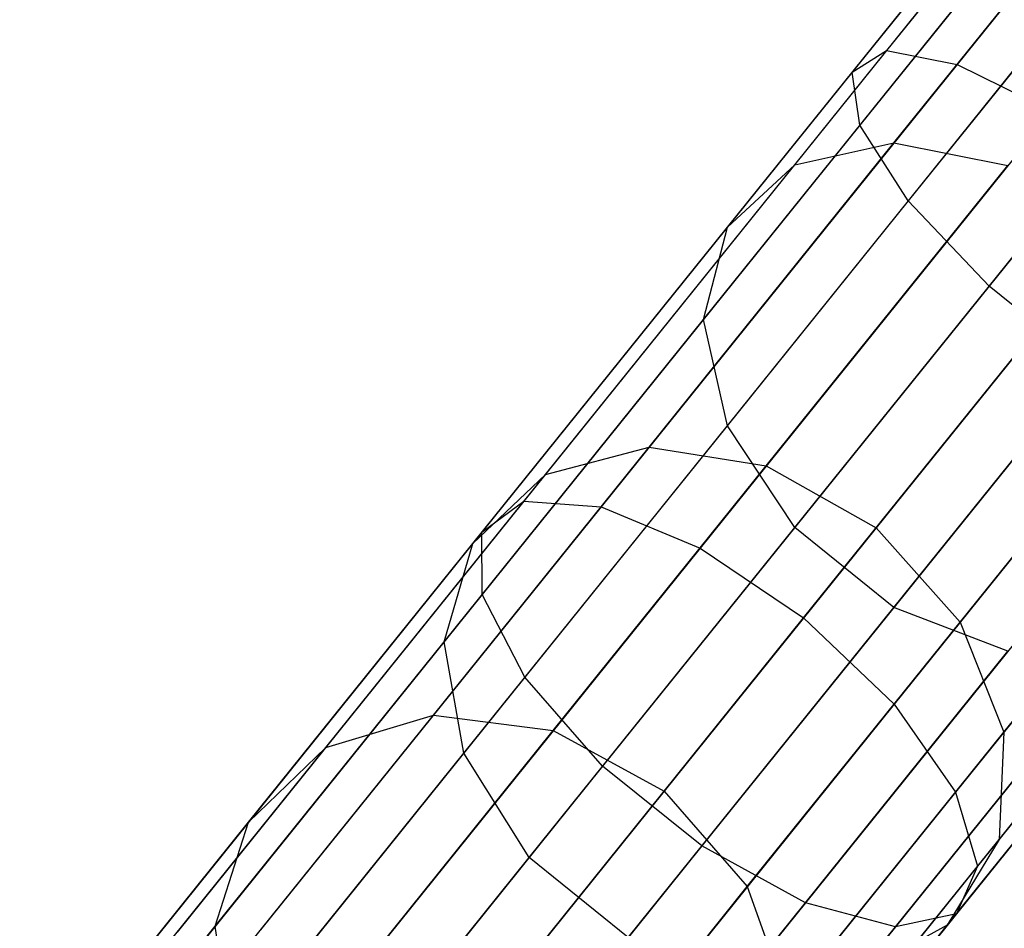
# Model space of a CAD drawing. Extents: x -189 to 189, y -189 to 189.
# Tile 37 of 256: x -112.91 to -109.69, y -138.19 to -135.23. Entities that reach past the tile are written whole.
import ezdxf

# ---------------------------------------------------------------- set-up
doc = ezdxf.new("R2010")
doc.units = 0
doc.header["$LTSCALE"] = 25.4
doc.layers.get('0').update_dxf_attribs({"linetype": 'CONTINUOUS'})

# ---------------------------------------------------------------- blocks, each defined once
blk = doc.blocks.new('CAMELEON-KENAI-C-12244_STL')
at = {"color": 0}
for p, q in [((-108.853, -133.805, -10.2216), (-110.0769, -135.3259, -10.7333)), ((-108.853, -133.805, -10.2216), (-110.0769, -135.3259, -10.7333)), ((-108.9397, -133.8434, -9.8167), (-110.1893, -135.3963, -10.3392)), ((-108.9397, -133.8434, -9.8167), (-110.1893, -135.3963, -10.3392)), ((-108.6451, -133.8782, -10.5742), (-109.8466, -135.3713, -11.0766)), ((-108.6451, -133.8782, -10.5742), (-109.8466, -135.3713, -11.0766)), ((-108.8901, -133.9866, -9.4296), (-110.1643, -135.5701, -9.9623)), ((-108.8901, -133.9866, -9.4296), (-110.1643, -135.5701, -9.9623)), ((-108.7128, -134.2101, -9.127), (-110.0062, -135.8174, -9.6678)), ((-108.7128, -134.2101, -9.127), (-110.0062, -135.8174, -9.6678)), ((-108.4384, -134.4751, -8.9614), (-109.7423, -136.0955, -9.5066)), ((-108.4384, -134.4751, -8.9614), (-109.7423, -136.0955, -9.5066)), ((-110.0529, -135.6277, -152.9607), (-109.1664, -134.526, -154.2793)), ((-110.0529, -135.6277, -152.9607), (-109.1664, -134.526, -154.2793)), ((-110.377, -135.6988, -153.2114), (-109.4739, -134.5765, -154.5547)), ((-110.377, -135.6988, -153.2114), (-109.4739, -134.5765, -154.5547)), ((-110.5969, -135.9028, -153.4994), (-109.6749, -134.757, -154.8708)), ((-110.5969, -135.9028, -153.4994), (-109.6749, -134.757, -154.8708)), ((-110.6747, -136.2044, -153.7748), (-109.7346, -135.0361, -155.1732)), ((-110.6747, -136.2044, -153.7748), (-109.7346, -135.0361, -155.1732)), ((-110.0769, -135.3259, -10.7333), (-111.2616, -136.7981, -11.4422)), ((-110.0769, -135.3259, -10.7333), (-111.2616, -136.7981, -11.4422)), ((-110.1893, -135.3963, -10.3392), (-110.0769, -135.3259, -10.7333)), ((-110.1893, -135.3963, -10.3392), (-110.0769, -135.3259, -10.7333)), ((-110.0769, -135.3259, -10.7333), (-109.8466, -135.3713, -11.0766)), ((-110.0769, -135.3259, -10.7333), (-109.8466, -135.3713, -11.0766)), ((-109.8466, -135.3713, -11.0766), (-111.0096, -136.8166, -11.7724)), ((-109.8466, -135.3713, -11.0766), (-111.0096, -136.8166, -11.7724)), ((-110.597, -136.5517, -153.99), (-109.6427, -135.3657, -155.4095)), ((-110.597, -136.5517, -153.99), (-109.6427, -135.3657, -155.4095)), ((-109.8466, -135.3713, -11.0766), (-109.5381, -135.5246, -11.3095)), ((-109.8466, -135.3713, -11.0766), (-109.5381, -135.5246, -11.3095)), ((-110.1893, -135.3963, -10.3392), (-111.3988, -136.8993, -11.0629)), ((-110.1893, -135.3963, -10.3392), (-111.3988, -136.8993, -11.0629)), ((-110.1643, -135.5701, -9.9623), (-110.1893, -135.3963, -10.3392)), ((-110.1643, -135.5701, -9.9623), (-110.1893, -135.3963, -10.3392)), ((-109.5381, -135.5246, -11.3095), (-110.6864, -136.9516, -11.9966)), ((-109.5381, -135.5246, -11.3095), (-110.6864, -136.9516, -11.9966)), ((-110.1643, -135.5701, -9.9623), (-111.3976, -137.1027, -10.7003)), ((-110.1643, -135.5701, -9.9623), (-111.3976, -137.1027, -10.7003)), ((-110.0062, -135.8174, -9.6678), (-110.1643, -135.5701, -9.9623)), ((-110.0062, -135.8174, -9.6678), (-110.1643, -135.5701, -9.9623)), ((-110.8525, -136.6213, -151.5073), (-110.0529, -135.6277, -152.9607)), ((-110.8525, -136.6213, -151.5073), (-110.0529, -135.6277, -152.9607)), ((-110.377, -135.6988, -153.2114), (-110.0529, -135.6277, -152.9607)), ((-110.377, -135.6988, -153.2114), (-110.0529, -135.6277, -152.9607)), ((-110.0529, -135.6277, -152.9607), (-109.6809, -135.702, -152.7905)), ((-110.0529, -135.6277, -152.9607), (-109.6809, -135.702, -152.7905)), ((-111.1914, -136.7108, -151.731), (-110.377, -135.6988, -153.2114)), ((-111.1914, -136.7108, -151.731), (-110.377, -135.6988, -153.2114)), ((-110.5969, -135.9028, -153.4994), (-110.377, -135.6988, -153.2114)), ((-110.5969, -135.9028, -153.4994), (-110.377, -135.6988, -153.2114)), ((-110.4703, -136.683, -151.3555), (-109.6809, -135.702, -152.7905)), ((-110.4703, -136.683, -151.3555), (-109.6809, -135.702, -152.7905)), ((-110.3772, -136.8844, -154.1077), (-109.4151, -135.6888, -155.5388)), ((-110.3772, -136.8844, -154.1077), (-109.4151, -135.6888, -155.5388)), ((-110.3479, -137.1797, -12.0759), (-109.2048, -135.7592, -11.3919)), ((-110.3479, -137.1797, -12.0759), (-109.2048, -135.7592, -11.3919)), ((-110.0062, -135.8174, -9.6678), (-111.2581, -137.3732, -10.4169)), ((-110.0062, -135.8174, -9.6678), (-111.2581, -137.3732, -10.4169)), ((-109.7423, -136.0955, -9.5066), (-110.0062, -135.8174, -9.6678)), ((-109.7423, -136.0955, -9.5066), (-110.0062, -135.8174, -9.6678)), ((-111.4284, -136.9361, -151.9879), (-110.5969, -135.9028, -153.4994)), ((-111.4284, -136.9361, -151.9879), (-110.5969, -135.9028, -153.4994)), ((-110.6747, -136.2044, -153.7748), (-110.5969, -135.9028, -153.4994)), ((-110.6747, -136.2044, -153.7748), (-110.5969, -135.9028, -153.4994)), ((-109.3251, -135.9086, -152.7303), (-110.1109, -136.8852, -151.3018)), ((-109.3251, -135.9086, -152.7303), (-110.1109, -136.8852, -151.3018)), ((-110.0532, -137.1451, -154.1077), (-109.0911, -135.9495, -155.5388)), ((-110.0532, -137.1451, -154.1077), (-109.0911, -135.9495, -155.5388)), ((-108.9044, -136.0346, -11.3095), (-110.0526, -137.4615, -11.9966)), ((-108.9044, -136.0346, -11.3095), (-110.0526, -137.4615, -11.9966)), ((-109.7423, -136.0955, -9.5066), (-111.0044, -137.6639, -10.2618)), ((-109.7423, -136.0955, -9.5066), (-111.0044, -137.6639, -10.2618)), ((-109.4184, -136.3562, -9.5066), (-109.7423, -136.0955, -9.5066)), ((-109.4184, -136.3562, -9.5066), (-109.7423, -136.0955, -9.5066)), ((-111.5226, -137.2581, -152.2335), (-110.6747, -136.2044, -153.7748)), ((-111.5226, -137.2581, -152.2335), (-110.6747, -136.2044, -153.7748)), ((-110.597, -136.5517, -153.99), (-110.6747, -136.2044, -153.7748)), ((-110.597, -136.5517, -153.99), (-110.6747, -136.2044, -153.7748)), ((-109.8365, -137.193, -151.3555), (-109.0471, -136.212, -152.7905)), ((-109.8365, -137.193, -151.3555), (-109.0471, -136.212, -152.7905)), ((-108.6887, -136.3031, -11.0766), (-109.8516, -137.7484, -11.7724)), ((-108.6887, -136.3031, -11.0766), (-109.8516, -137.7484, -11.7724)), ((-109.4184, -136.3562, -9.5066), (-110.6804, -137.9246, -10.2618)), ((-109.4184, -136.3562, -9.5066), (-110.6804, -137.9246, -10.2618)), ((-108.595, -136.5184, -10.7333), (-109.7797, -137.9906, -11.4422)), ((-108.595, -136.5184, -10.7333), (-109.7797, -137.9906, -11.4422)), ((-111.4576, -137.6212, -152.4255), (-110.597, -136.5517, -153.99)), ((-111.4576, -137.6212, -152.4255), (-110.597, -136.5517, -153.99)), ((-110.3772, -136.8844, -154.1077), (-110.597, -136.5517, -153.99)), ((-110.3772, -136.8844, -154.1077), (-110.597, -136.5517, -153.99)), ((-109.0903, -136.5544, -9.6678), (-110.3422, -138.1102, -10.4169)), ((-109.0903, -136.5544, -9.6678), (-110.3422, -138.1102, -10.4169)), ((-109.6945, -137.5531, -151.5073), (-108.895, -136.5595, -152.9607)), ((-109.6945, -137.5531, -151.5073), (-108.895, -136.5595, -152.9607)), ((-111.5569, -137.4968, -149.9339), (-110.8525, -136.6213, -151.5073)), ((-111.5569, -137.4968, -149.9339), (-110.8525, -136.6213, -151.5073)), ((-111.1914, -136.7108, -151.731), (-110.8525, -136.6213, -151.5073)), ((-111.1914, -136.7108, -151.731), (-110.8525, -136.6213, -151.5073)), ((-110.8525, -136.6213, -151.5073), (-110.4703, -136.683, -151.3555)), ((-110.8525, -136.6213, -151.5073), (-110.4703, -136.683, -151.3555)), ((-108.6397, -136.6432, -10.3392), (-109.8492, -138.1463, -11.0629)), ((-108.6397, -136.6432, -10.3392), (-109.8492, -138.1463, -11.0629)), ((-108.8149, -136.656, -9.9623), (-110.0482, -138.1886, -10.7003)), ((-108.8149, -136.656, -9.9623), (-110.0482, -138.1886, -10.7003)), ((-111.909, -137.6026, -150.1282), (-111.1914, -136.7108, -151.731)), ((-111.909, -137.6026, -150.1282), (-111.1914, -136.7108, -151.731)), ((-111.4284, -136.9361, -151.9879), (-111.1914, -136.7108, -151.731)), ((-111.4284, -136.9361, -151.9879), (-111.1914, -136.7108, -151.731)), ((-111.1659, -137.5474, -149.8019), (-110.4703, -136.683, -151.3555)), ((-111.1659, -137.5474, -149.8019), (-110.4703, -136.683, -151.3555)), ((-110.4703, -136.683, -151.3555), (-110.1109, -136.8852, -151.3018)), ((-110.4703, -136.683, -151.3555), (-110.1109, -136.8852, -151.3018)), ((-111.2616, -136.7981, -11.4422), (-112.3945, -138.206, -12.3407)), ((-111.2616, -136.7981, -11.4422), (-112.3945, -138.206, -12.3407)), ((-111.3988, -136.8993, -11.0629), (-111.2616, -136.7981, -11.4422)), ((-111.3988, -136.8993, -11.0629), (-111.2616, -136.7981, -11.4422)), ((-111.2616, -136.7981, -11.4422), (-111.0096, -136.8166, -11.7724)), ((-111.2616, -136.7981, -11.4422), (-111.0096, -136.8166, -11.7724)), ((-111.0096, -136.8166, -11.7724), (-112.1218, -138.1987, -12.6545)), ((-111.0096, -136.8166, -11.7724), (-112.1218, -138.1987, -12.6545)), ((-111.0096, -136.8166, -11.7724), (-110.6864, -136.9516, -11.9966)), ((-111.0096, -136.8166, -11.7724), (-110.6864, -136.9516, -11.9966)), ((-111.3988, -136.8993, -11.0629), (-112.5555, -138.3368, -11.9804)), ((-111.3988, -136.8993, -11.0629), (-112.5555, -138.3368, -11.9804)), ((-111.3976, -137.1027, -10.7003), (-111.3988, -136.8993, -11.0629)), ((-111.3976, -137.1027, -10.7003), (-111.3988, -136.8993, -11.0629)), ((-111.2448, -137.9626, -152.5305), (-110.3772, -136.8844, -154.1077)), ((-111.2448, -137.9626, -152.5305), (-110.3772, -136.8844, -154.1077)), ((-110.1109, -136.8852, -151.3018), (-110.8034, -137.7457, -149.7553)), ((-110.1109, -136.8852, -151.3018), (-110.8034, -137.7457, -149.7553)), ((-110.0532, -137.1451, -154.1077), (-110.3772, -136.8844, -154.1077)), ((-110.0532, -137.1451, -154.1077), (-110.3772, -136.8844, -154.1077)), ((-110.1109, -136.8852, -151.3018), (-109.8365, -137.193, -151.3555)), ((-110.1109, -136.8852, -151.3018), (-109.8365, -137.193, -151.3555)), ((-109.7095, -137.9033, -151.731), (-108.8951, -136.8913, -153.2114)), ((-109.7095, -137.9033, -151.731), (-108.8951, -136.8913, -153.2114)), ((-112.1611, -137.8466, -150.3514), (-111.4284, -136.9361, -151.9879)), ((-112.1611, -137.8466, -150.3514), (-111.4284, -136.9361, -151.9879)), ((-111.5226, -137.2581, -152.2335), (-111.4284, -136.9361, -151.9879)), ((-111.5226, -137.2581, -152.2335), (-111.4284, -136.9361, -151.9879)), ((-110.6864, -136.9516, -11.9966), (-111.7845, -138.3162, -12.8675)), ((-110.6864, -136.9516, -11.9966), (-111.7845, -138.3162, -12.8675)), ((-110.6864, -136.9516, -11.9966), (-110.3479, -137.1797, -12.0759)), ((-110.6864, -136.9516, -11.9966), (-110.3479, -137.1797, -12.0759)), ((-111.3976, -137.1027, -10.7003), (-112.5771, -138.5685, -11.6357)), ((-111.3976, -137.1027, -10.7003), (-112.5771, -138.5685, -11.6357)), ((-111.2581, -137.3732, -10.4169), (-111.3976, -137.1027, -10.7003)), ((-111.2581, -137.3732, -10.4169), (-111.3976, -137.1027, -10.7003)), ((-110.9208, -138.2233, -152.5305), (-110.0532, -137.1451, -154.1077)), ((-110.9208, -138.2233, -152.5305), (-110.0532, -137.1451, -154.1077)), ((-109.6811, -137.2887, -153.99), (-110.0532, -137.1451, -154.1077)), ((-109.6811, -137.2887, -153.99), (-110.0532, -137.1451, -154.1077)), ((-109.8788, -138.1831, -151.9879), (-109.0473, -137.1497, -153.4994)), ((-109.8788, -138.1831, -151.9879), (-109.0473, -137.1497, -153.4994)), ((-111.4411, -138.5382, -12.9429), (-110.3479, -137.1797, -12.0759)), ((-111.4411, -138.5382, -12.9429), (-110.3479, -137.1797, -12.0759)), ((-110.5321, -138.0574, -149.8019), (-109.8365, -137.193, -151.3555)), ((-110.5321, -138.0574, -149.8019), (-109.8365, -137.193, -151.3555)), ((-110.3479, -137.1797, -12.0759), (-110.0526, -137.4615, -11.9966)), ((-110.3479, -137.1797, -12.0759), (-110.0526, -137.4615, -11.9966)), ((-109.8365, -137.193, -151.3555), (-109.6945, -137.5531, -151.5073)), ((-109.8365, -137.193, -151.3555), (-109.6945, -137.5531, -151.5073)), ((-112.2697, -138.1865, -150.5649), (-111.5226, -137.2581, -152.2335)), ((-112.2697, -138.1865, -150.5649), (-111.5226, -137.2581, -152.2335)), ((-111.4576, -137.6212, -152.4255), (-111.5226, -137.2581, -152.2335)), ((-111.4576, -137.6212, -152.4255), (-111.5226, -137.2581, -152.2335)), ((-110.5418, -138.3582, -152.4255), (-109.6811, -137.2887, -153.99)), ((-110.5418, -138.3582, -152.4255), (-109.6811, -137.2887, -153.99)), ((-110.1732, -138.344, -152.2335), (-109.3253, -137.2903, -153.7748)), ((-110.1732, -138.344, -152.2335), (-109.3253, -137.2903, -153.7748)), ((-111.2581, -137.3732, -10.4169), (-112.4553, -138.861, -11.3664)), ((-111.2581, -137.3732, -10.4169), (-112.4553, -138.861, -11.3664)), ((-111.0044, -137.6639, -10.2618), (-111.2581, -137.3732, -10.4169)), ((-111.0044, -137.6639, -10.2618), (-111.2581, -137.3732, -10.4169)), ((-110.0526, -137.4615, -11.9966), (-111.1508, -138.8262, -12.8675)), ((-110.0526, -137.4615, -11.9966), (-111.1508, -138.8262, -12.8675)), ((-110.0526, -137.4615, -11.9966), (-109.8516, -137.7484, -11.7724)), ((-110.0526, -137.4615, -11.9966), (-109.8516, -137.7484, -11.7724)), ((-112.1594, -138.2454, -148.256), (-111.5569, -137.4968, -149.9339)), ((-112.1594, -138.2454, -148.256), (-111.5569, -137.4968, -149.9339)), ((-111.909, -137.6026, -150.1282), (-111.5569, -137.4968, -149.9339)), ((-111.909, -137.6026, -150.1282), (-111.5569, -137.4968, -149.9339)), ((-111.5569, -137.4968, -149.9339), (-111.1659, -137.5474, -149.8019)), ((-111.5569, -137.4968, -149.9339), (-111.1659, -137.5474, -149.8019)), ((-111.7607, -138.2866, -148.1453), (-111.1659, -137.5474, -149.8019)), ((-111.7607, -138.2866, -148.1453), (-111.1659, -137.5474, -149.8019)), ((-111.1659, -137.5474, -149.8019), (-110.8034, -137.7457, -149.7553)), ((-111.1659, -137.5474, -149.8019), (-110.8034, -137.7457, -149.7553)), ((-110.399, -138.4286, -149.9339), (-109.6945, -137.5531, -151.5073)), ((-110.399, -138.4286, -149.9339), (-109.6945, -137.5531, -151.5073)), ((-109.6945, -137.5531, -151.5073), (-109.7095, -137.9033, -151.731)), ((-109.6945, -137.5531, -151.5073), (-109.7095, -137.9033, -151.731)), ((-112.5226, -138.3652, -148.4191), (-111.909, -137.6026, -150.1282)), ((-112.5226, -138.3652, -148.4191), (-111.909, -137.6026, -150.1282)), ((-112.1611, -137.8466, -150.3514), (-111.909, -137.6026, -150.1282)), ((-112.1611, -137.8466, -150.3514), (-111.909, -137.6026, -150.1282)), ((-112.216, -138.5636, -150.7317), (-111.4576, -137.6212, -152.4255)), ((-112.216, -138.5636, -150.7317), (-111.4576, -137.6212, -152.4255)), ((-111.2448, -137.9626, -152.5305), (-111.4576, -137.6212, -152.4255)), ((-111.2448, -137.9626, -152.5305), (-111.4576, -137.6212, -152.4255)), ((-111.0044, -137.6639, -10.2618), (-112.2114, -139.1638, -11.2191)), ((-111.0044, -137.6639, -10.2618), (-112.2114, -139.1638, -11.2191)), ((-110.6804, -137.9246, -10.2618), (-111.0044, -137.6639, -10.2618)), ((-110.6804, -137.9246, -10.2618), (-111.0044, -137.6639, -10.2618)), ((-110.8034, -137.7457, -149.7553), (-111.3955, -138.4815, -148.1061)), ((-110.8034, -137.7457, -149.7553), (-111.3955, -138.4815, -148.1061)), ((-109.8516, -137.7484, -11.7724), (-110.9639, -139.1305, -12.6545)), ((-109.8516, -137.7484, -11.7724), (-110.9639, -139.1305, -12.6545)), ((-110.8034, -137.7457, -149.7553), (-110.5321, -138.0574, -149.8019)), ((-110.8034, -137.7457, -149.7553), (-110.5321, -138.0574, -149.8019)), ((-109.8516, -137.7484, -11.7724), (-109.7797, -137.9906, -11.4422)), ((-109.8516, -137.7484, -11.7724), (-109.7797, -137.9906, -11.4422)), ((-112.7876, -138.6252, -148.6064), (-112.1611, -137.8466, -150.3514)), ((-112.7876, -138.6252, -148.6064), (-112.1611, -137.8466, -150.3514)), ((-112.2697, -138.1865, -150.5649), (-112.1611, -137.8466, -150.3514)), ((-112.2697, -138.1865, -150.5649), (-112.1611, -137.8466, -150.3514)), ((-110.4271, -138.7951, -150.1282), (-109.7095, -137.9033, -151.731)), ((-110.4271, -138.7951, -150.1282), (-109.7095, -137.9033, -151.731)), ((-109.7095, -137.9033, -151.731), (-109.8788, -138.1831, -151.9879)), ((-109.7095, -137.9033, -151.731), (-109.8788, -138.1831, -151.9879)), ((-110.6804, -137.9246, -10.2618), (-111.8874, -139.4245, -11.2191)), ((-110.6804, -137.9246, -10.2618), (-111.8874, -139.4245, -11.2191)), ((-110.3422, -138.1102, -10.4169), (-110.6804, -137.9246, -10.2618)), ((-110.3422, -138.1102, -10.4169), (-110.6804, -137.9246, -10.2618)), ((-112.0093, -138.9127, -150.823), (-111.2448, -137.9626, -152.5305)), ((-112.0093, -138.9127, -150.823), (-111.2448, -137.9626, -152.5305)), ((-110.9208, -138.2233, -152.5305), (-111.2448, -137.9626, -152.5305)), ((-110.9208, -138.2233, -152.5305), (-111.2448, -137.9626, -152.5305)), ((-109.7797, -137.9906, -11.4422), (-110.9126, -139.3985, -12.3407)), ((-109.7797, -137.9906, -11.4422), (-110.9126, -139.3985, -12.3407)), ((-109.7797, -137.9906, -11.4422), (-109.8492, -138.1463, -11.0629)), ((-109.7797, -137.9906, -11.4422), (-109.8492, -138.1463, -11.0629)), ((-111.1269, -138.7965, -148.1453), (-110.5321, -138.0574, -149.8019)), ((-111.1269, -138.7965, -148.1453), (-110.5321, -138.0574, -149.8019)), ((-110.5321, -138.0574, -149.8019), (-110.399, -138.4286, -149.9339)), ((-110.5321, -138.0574, -149.8019), (-110.399, -138.4286, -149.9339)), ((-110.3422, -138.1102, -10.4169), (-111.5395, -139.598, -11.3664)), ((-110.3422, -138.1102, -10.4169), (-111.5395, -139.598, -11.3664)), ((-110.0482, -138.1886, -10.7003), (-110.3422, -138.1102, -10.4169)), ((-110.0482, -138.1886, -10.7003), (-110.3422, -138.1102, -10.4169)), ((-109.8492, -138.1463, -11.0629), (-111.0059, -139.5838, -11.9804)), ((-109.8492, -138.1463, -11.0629), (-111.0059, -139.5838, -11.9804)), ((-109.8492, -138.1463, -11.0629), (-110.0482, -138.1886, -10.7003)), ((-109.8492, -138.1463, -11.0629), (-110.0482, -138.1886, -10.7003)), ((-112.9086, -138.9804, -148.7856), (-112.2697, -138.1865, -150.5649)), ((-112.9086, -138.9804, -148.7856), (-112.2697, -138.1865, -150.5649)), ((-112.216, -138.5636, -150.7317), (-112.2697, -138.1865, -150.5649)), ((-112.216, -138.5636, -150.7317), (-112.2697, -138.1865, -150.5649)), ((-110.0482, -138.1886, -10.7003), (-111.2277, -139.6543, -11.6357)), ((-110.0482, -138.1886, -10.7003), (-111.2277, -139.6543, -11.6357)), ((-110.6115, -139.0936, -150.3514), (-109.8788, -138.1831, -151.9879)), ((-110.6115, -139.0936, -150.3514), (-109.8788, -138.1831, -151.9879)), ((-109.8788, -138.1831, -151.9879), (-110.1732, -138.344, -152.2335)), ((-109.8788, -138.1831, -151.9879), (-110.1732, -138.344, -152.2335))]:
    blk.add_line(p, q, dxfattribs=at)

msp = doc.modelspace()

# ---------------------------------------------------------------- block references
at = {"color": 0}
msp.add_blockref('CAMELEON-KENAI-C-12244_STL', (0, 0), dxfattribs=at)

doc.saveas('drawing.dxf')
